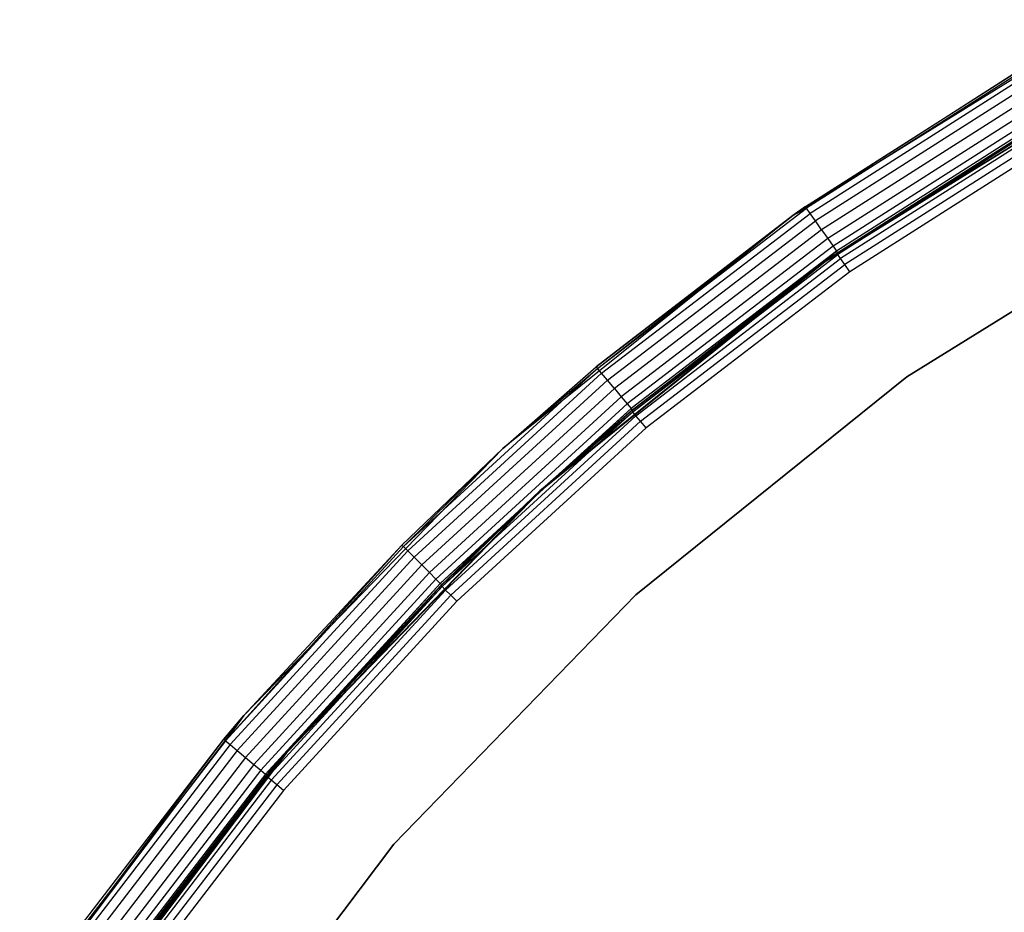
# Model space of a CAD drawing. Extents: x -10.5 to 10.9, y -10.7 to 10.7.
# Tile 10 of 22: x -8.7 to -5.2, y 6.3 to 9.4. Entities that reach past the tile are written whole.
import ezdxf

# ---------------------------------------------------------------- set-up
doc = ezdxf.new("R2010")
doc.units = 0
doc.header["$LTSCALE"] = 2.54
doc.layers.get('0').update_dxf_attribs({"color": 13, "linetype": 'CONTINUOUS'})

# ---------------------------------------------------------------- blocks, each defined once
blk = doc.blocks.new('Z_O_ENIE_LID_ROUND_LED_35W')
at = {"color": 0}
for p, q in [((6.145, 9.4268, 0.3388), (5.0249, 8.7333, 0.3388)), ((6.145, 9.4268, 0.3388), (5.0249, 8.7333, 0.3388)), ((5.8571, 9.2665, 3.9388), (5.0249, 8.7333, 0.3388)), ((5.8571, 9.2665, 3.9388), (5.0249, 8.7333, 0.3388)), ((5.0698, 8.7649, 3.9388), (5.8571, 9.2665, 3.9388)), ((5.0698, 8.7649, 3.9388), (5.8571, 9.2665, 3.9388)), ((5.8609, 9.2599, 3.9771), (5.0742, 8.7587, 3.9771)), ((5.8609, 9.2599, 3.9771), (5.0742, 8.7587, 3.9771)), ((5.8717, 9.2411, 4.0095), (5.0866, 8.7409, 4.0095)), ((5.8717, 9.2411, 4.0095), (5.0866, 8.7409, 4.0095)), ((5.1404, 8.5701, 0.3388), (6.2396, 9.2506, 0.3388)), ((6.2396, 9.2506, 2.2388), (5.1404, 8.5701, 2.2388)), ((5.1404, 8.5701, 2.4388), (6.2396, 9.2506, 2.4388)), ((5.1404, 8.5701, 0.3388), (6.2396, 9.2506, 0.3388)), ((5.1404, 8.5701, 2.4388), (6.2396, 9.2506, 2.4388)), ((6.2396, 9.2506, 2.2388), (5.1404, 8.5701, 2.2388)), ((5.1845, 8.6011, 3.9388), (6.2396, 9.2506, 2.4388)), ((5.1845, 8.6011, 3.9388), (6.2396, 9.2506, 2.4388)), ((5.8879, 9.213, 4.0312), (5.1052, 8.7144, 4.0312)), ((5.8879, 9.213, 4.0312), (5.1052, 8.7144, 4.0312)), ((5.9071, 9.1799, 4.0388), (5.1272, 8.683, 4.0388)), ((5.9071, 9.1799, 4.0388), (5.1272, 8.683, 4.0388)), ((5.9262, 9.1467, 4.0312), (5.1491, 8.6517, 4.0312)), ((5.9262, 9.1467, 4.0312), (5.1491, 8.6517, 4.0312)), ((5.9424, 9.1186, 4.0095), (5.1677, 8.6251, 4.0095)), ((5.9424, 9.1186, 4.0095), (5.1677, 8.6251, 4.0095)), ((5.9533, 9.0999, 3.9771), (5.1801, 8.6073, 3.9771)), ((5.9533, 9.0999, 3.9771), (5.1801, 8.6073, 3.9771)), ((5.9571, 9.0933, 3.9388), (5.1845, 8.6011, 3.9388)), ((5.9571, 9.0933, 3.9388), (5.1845, 8.6011, 3.9388)), ((5.4286, 8.162, 3.6986), (6.4754, 8.8101, 3.6986)), ((6.4754, 8.8101, 2.3986), (5.4286, 8.162, 2.3986)), ((5.4286, 8.162, 3.6986), (6.4754, 8.8101, 3.6986)), ((6.4754, 8.8101, 2.3986), (5.4286, 8.162, 2.3986)), ((4.3341, 8.1908, 3.9771), (5.0742, 8.7587, 3.9771)), ((4.3341, 8.1908, 3.9771), (5.0742, 8.7587, 3.9771)), ((5.0249, 8.7333, 3.9388), (5.0698, 8.7649, 3.9388)), ((5.0698, 8.7649, 3.9388), (5.0249, 8.7333, 0.3388)), ((5.0698, 8.7649, 3.9388), (5.0249, 8.7333, 0.3388)), ((5.0249, 8.7333, 3.9388), (5.0698, 8.7649, 3.9388)), ((5.0249, 8.7333, 3.9388), (5.0742, 8.7587, 3.9771)), ((5.0249, 8.7333, 3.9388), (5.0742, 8.7587, 3.9771)), ((5.0742, 8.7587, 3.9771), (5.0698, 8.7649, 3.9388)), ((5.0742, 8.7587, 3.9771), (5.0698, 8.7649, 3.9388)), ((5.0866, 8.7409, 4.0095), (5.0742, 8.7587, 3.9771)), ((5.0866, 8.7409, 4.0095), (5.0742, 8.7587, 3.9771)), ((5.0249, 8.7333, 0.3388), (3.9985, 7.9074, 0.3388)), ((5.0249, 8.7333, 0.3388), (3.9985, 7.9074, 0.3388)), ((5.0249, 8.7333, 0.3388), (4.3292, 8.1967, 3.9388)), ((4.3292, 8.1967, 3.9388), (5.0249, 8.7333, 3.9388)), ((5.0249, 8.7333, 0.3388), (4.3292, 8.1967, 3.9388)), ((4.3292, 8.1967, 3.9388), (5.0249, 8.7333, 3.9388)), ((4.3341, 8.1908, 3.9771), (5.0249, 8.7333, 3.9388)), ((4.3341, 8.1908, 3.9771), (5.0249, 8.7333, 3.9388)), ((4.3481, 8.1742, 4.0095), (5.0866, 8.7409, 4.0095)), ((4.3481, 8.1742, 4.0095), (5.0866, 8.7409, 4.0095)), ((5.0249, 8.7333, 0.3388), (5.0249, 8.7333, 3.9388)), ((5.0249, 8.7333, 0.3388), (5.0249, 8.7333, 3.9388)), ((5.1052, 8.7144, 4.0312), (5.0866, 8.7409, 4.0095)), ((5.1052, 8.7144, 4.0312), (5.0866, 8.7409, 4.0095)), ((4.3689, 8.1494, 4.0312), (5.1052, 8.7144, 4.0312)), ((4.3689, 8.1494, 4.0312), (5.1052, 8.7144, 4.0312)), ((5.1272, 8.683, 4.0388), (4.3935, 8.1201, 4.0388)), ((5.1272, 8.683, 4.0388), (4.3935, 8.1201, 4.0388)), ((5.1272, 8.683, 4.0388), (5.1052, 8.7144, 4.0312)), ((5.1272, 8.683, 4.0388), (5.1052, 8.7144, 4.0312)), ((5.1272, 8.683, 4.0388), (5.1491, 8.6517, 4.0312)), ((5.1272, 8.683, 4.0388), (5.1491, 8.6517, 4.0312)), ((5.1491, 8.6517, 4.0312), (4.4181, 8.0908, 4.0312)), ((5.1491, 8.6517, 4.0312), (4.4181, 8.0908, 4.0312)), ((5.1491, 8.6517, 4.0312), (5.1677, 8.6251, 4.0095)), ((5.1491, 8.6517, 4.0312), (5.1677, 8.6251, 4.0095)), ((5.1677, 8.6251, 4.0095), (4.439, 8.0659, 4.0095)), ((5.1677, 8.6251, 4.0095), (4.439, 8.0659, 4.0095)), ((5.1677, 8.6251, 4.0095), (5.1801, 8.6073, 3.9771)), ((5.1677, 8.6251, 4.0095), (5.1801, 8.6073, 3.9771)), ((5.1801, 8.6073, 3.9771), (4.4529, 8.0493, 3.9771)), ((5.1801, 8.6073, 3.9771), (4.4529, 8.0493, 3.9771)), ((4.4578, 8.0435, 3.9388), (5.1801, 8.6073, 3.9771)), ((4.4578, 8.0435, 3.9388), (5.1801, 8.6073, 3.9771)), ((5.1404, 8.5701, 3.9388), (5.1801, 8.6073, 3.9771)), ((5.1404, 8.5701, 3.9388), (5.1801, 8.6073, 3.9771)), ((5.1845, 8.6011, 3.9388), (5.1404, 8.5701, 2.4388)), ((5.1845, 8.6011, 3.9388), (5.1404, 8.5701, 2.4388)), ((5.1845, 8.6011, 3.9388), (5.1404, 8.5701, 3.9388)), ((5.1845, 8.6011, 3.9388), (5.1404, 8.5701, 3.9388)), ((5.1845, 8.6011, 3.9388), (5.1801, 8.6073, 3.9771)), ((5.1845, 8.6011, 3.9388), (5.1801, 8.6073, 3.9771)), ((4.1333, 7.7596, 0.3388), (5.1404, 8.5701, 0.3388)), ((5.1404, 8.5701, 2.2388), (4.1333, 7.7596, 2.2388)), ((4.1333, 7.7596, 2.4388), (5.1404, 8.5701, 2.4388)), ((4.1333, 7.7596, 0.3388), (5.1404, 8.5701, 0.3388)), ((4.1333, 7.7596, 2.4388), (5.1404, 8.5701, 2.4388)), ((5.1404, 8.5701, 2.2388), (4.1333, 7.7596, 2.2388)), ((5.1404, 8.5701, 2.4388), (4.4578, 8.0435, 3.9388)), ((5.1404, 8.5701, 3.9388), (4.4578, 8.0435, 3.9388)), ((5.1404, 8.5701, 2.4388), (4.4578, 8.0435, 3.9388)), ((5.1404, 8.5701, 3.9388), (4.4578, 8.0435, 3.9388)), ((5.1404, 8.5701, 0.3388), (5.1404, 8.5701, 2.2388)), ((5.1404, 8.5701, 0.3388), (5.1404, 8.5701, 2.2388)), ((5.1404, 8.5701, 3.9388), (5.1404, 8.5701, 2.4388)), ((5.1404, 8.5701, 3.9388), (5.1404, 8.5701, 2.4388)), ((3.9985, 7.9074, 0.3388), (4.3292, 8.1967, 3.9388)), ((3.9985, 7.9074, 0.3388), (4.3292, 8.1967, 3.9388)), ((3.9985, 7.9074, 3.9388), (4.3292, 8.1967, 3.9388)), ((3.9985, 7.9074, 3.9388), (4.3292, 8.1967, 3.9388)), ((4.3292, 8.1967, 3.9388), (4.3341, 8.1908, 3.9771)), ((4.3292, 8.1967, 3.9388), (4.3341, 8.1908, 3.9771)), ((3.6464, 7.5607, 3.9771), (4.3341, 8.1908, 3.9771)), ((3.6464, 7.5607, 3.9771), (4.3341, 8.1908, 3.9771)), ((3.6617, 7.5453, 4.0095), (4.3481, 8.1742, 4.0095)), ((3.6617, 7.5453, 4.0095), (4.3481, 8.1742, 4.0095)), ((3.9985, 7.9074, 3.9388), (4.3341, 8.1908, 3.9771)), ((3.9985, 7.9074, 3.9388), (4.3341, 8.1908, 3.9771)), ((4.3481, 8.1742, 4.0095), (4.3341, 8.1908, 3.9771)), ((4.3481, 8.1742, 4.0095), (4.3341, 8.1908, 3.9771)), ((4.3689, 8.1494, 4.0312), (4.3481, 8.1742, 4.0095)), ((4.3689, 8.1494, 4.0312), (4.3481, 8.1742, 4.0095)), ((4.4693, 7.3901, 3.6986), (5.4286, 8.162, 3.6986)), ((5.4286, 8.162, 2.3986), (4.4693, 7.3901, 2.3986)), ((4.4693, 7.3901, 3.6986), (5.4286, 8.162, 3.6986)), ((5.4286, 8.162, 2.3986), (4.4693, 7.3901, 2.3986)), ((5.4286, 8.162, 3.6986), (5.4286, 8.162, 2.3986)), ((5.4286, 8.162, 3.6986), (5.4286, 8.162, 2.3986)), ((3.6847, 7.5224, 4.0312), (4.3689, 8.1494, 4.0312)), ((3.6847, 7.5224, 4.0312), (4.3689, 8.1494, 4.0312)), ((4.3935, 8.1201, 4.0388), (4.3689, 8.1494, 4.0312)), ((4.3935, 8.1201, 4.0388), (4.3689, 8.1494, 4.0312)), ((4.3935, 8.1201, 4.0388), (3.7117, 7.4953, 4.0388)), ((4.3935, 8.1201, 4.0388), (3.7117, 7.4953, 4.0388)), ((4.4181, 8.0908, 4.0312), (3.7388, 7.4683, 4.0312)), ((4.4181, 8.0908, 4.0312), (3.7388, 7.4683, 4.0312)), ((4.3935, 8.1201, 4.0388), (4.4181, 8.0908, 4.0312)), ((4.3935, 8.1201, 4.0388), (4.4181, 8.0908, 4.0312)), ((4.4181, 8.0908, 4.0312), (4.439, 8.0659, 4.0095)), ((4.4181, 8.0908, 4.0312), (4.439, 8.0659, 4.0095)), ((4.439, 8.0659, 4.0095), (3.7617, 7.4453, 4.0095)), ((4.439, 8.0659, 4.0095), (3.7617, 7.4453, 4.0095)), ((4.439, 8.0659, 4.0095), (4.4529, 8.0493, 3.9771)), ((4.439, 8.0659, 4.0095), (4.4529, 8.0493, 3.9771)), ((4.4529, 8.0493, 3.9771), (3.7771, 7.43, 3.9771)), ((4.4529, 8.0493, 3.9771), (3.7771, 7.43, 3.9771)), ((4.1333, 7.7596, 3.9388), (4.4529, 8.0493, 3.9771)), ((4.1333, 7.7596, 3.9388), (4.4529, 8.0493, 3.9771)), ((4.4578, 8.0435, 3.9388), (4.1333, 7.7596, 2.4388)), ((4.4578, 8.0435, 3.9388), (4.1333, 7.7596, 2.4388)), ((4.4578, 8.0435, 3.9388), (4.1333, 7.7596, 3.9388)), ((4.4578, 8.0435, 3.9388), (4.1333, 7.7596, 3.9388)), ((4.4578, 8.0435, 3.9388), (4.4529, 8.0493, 3.9771)), ((4.4578, 8.0435, 3.9388), (4.4529, 8.0493, 3.9771)), ((3.9985, 7.9074, 0.3388), (3.0814, 6.9616, 0.3388)), ((3.9985, 7.9074, 0.3388), (3.0814, 6.9616, 0.3388)), ((3.9985, 7.9074, 0.3388), (3.641, 7.566, 3.9388)), ((3.641, 7.566, 3.9388), (3.9985, 7.9074, 3.9388)), ((3.9985, 7.9074, 0.3388), (3.641, 7.566, 3.9388)), ((3.641, 7.566, 3.9388), (3.9985, 7.9074, 3.9388)), ((3.6464, 7.5607, 3.9771), (3.9985, 7.9074, 3.9388)), ((3.6464, 7.5607, 3.9771), (3.9985, 7.9074, 3.9388)), ((3.9985, 7.9074, 0.3388), (3.9985, 7.9074, 3.9388)), ((3.9985, 7.9074, 0.3388), (3.9985, 7.9074, 3.9388)), ((3.2333, 6.8315, 0.3388), (4.1333, 7.7596, 0.3388)), ((4.1333, 7.7596, 2.2388), (3.2333, 6.8315, 2.2388)), ((3.2333, 6.8315, 2.4388), (4.1333, 7.7596, 2.4388)), ((3.2333, 6.8315, 0.3388), (4.1333, 7.7596, 0.3388)), ((3.2333, 6.8315, 2.4388), (4.1333, 7.7596, 2.4388)), ((4.1333, 7.7596, 2.2388), (3.2333, 6.8315, 2.2388)), ((4.1333, 7.7596, 3.9388), (3.7771, 7.43, 3.9771)), ((4.1333, 7.7596, 3.9388), (3.7771, 7.43, 3.9771)), ((4.1333, 7.7596, 2.4388), (3.7824, 7.4246, 3.9388)), ((4.1333, 7.7596, 3.9388), (3.7824, 7.4246, 3.9388)), ((4.1333, 7.7596, 2.4388), (3.7824, 7.4246, 3.9388)), ((4.1333, 7.7596, 3.9388), (3.7824, 7.4246, 3.9388)), ((4.1333, 7.7596, 0.3388), (4.1333, 7.7596, 2.2388)), ((4.1333, 7.7596, 0.3388), (4.1333, 7.7596, 2.2388)), ((4.1333, 7.7596, 3.9388), (4.1333, 7.7596, 2.4388)), ((4.1333, 7.7596, 3.9388), (4.1333, 7.7596, 2.4388)), ((3.641, 7.566, 3.9388), (3.0162, 6.8729, 3.9771)), ((3.641, 7.566, 3.9388), (3.0162, 6.8729, 3.9771)), ((3.6464, 7.5607, 3.9771), (3.0162, 6.8729, 3.9771)), ((3.6464, 7.5607, 3.9771), (3.0162, 6.8729, 3.9771)), ((3.6617, 7.5453, 4.0095), (3.0328, 6.859, 4.0095)), ((3.6617, 7.5453, 4.0095), (3.0328, 6.859, 4.0095)), ((3.0814, 6.9616, 0.3388), (3.641, 7.566, 3.9388)), ((3.0814, 6.9616, 0.3388), (3.641, 7.566, 3.9388)), ((3.0814, 6.9616, 3.9388), (3.641, 7.566, 3.9388)), ((3.0814, 6.9616, 3.9388), (3.641, 7.566, 3.9388)), ((3.641, 7.566, 3.9388), (3.6464, 7.5607, 3.9771)), ((3.641, 7.566, 3.9388), (3.6464, 7.5607, 3.9771)), ((3.6617, 7.5453, 4.0095), (3.6464, 7.5607, 3.9771)), ((3.6617, 7.5453, 4.0095), (3.6464, 7.5607, 3.9771)), ((3.6847, 7.5224, 4.0312), (3.6617, 7.5453, 4.0095)), ((3.6847, 7.5224, 4.0312), (3.6617, 7.5453, 4.0095)), ((3.6847, 7.5224, 4.0312), (3.0577, 6.8381, 4.0312)), ((3.6847, 7.5224, 4.0312), (3.0577, 6.8381, 4.0312)), ((3.7117, 7.4953, 4.0388), (3.6847, 7.5224, 4.0312)), ((3.7117, 7.4953, 4.0388), (3.6847, 7.5224, 4.0312)), ((3.7117, 7.4953, 4.0388), (3.087, 6.8135, 4.0388)), ((3.7117, 7.4953, 4.0388), (3.087, 6.8135, 4.0388)), ((3.7388, 7.4683, 4.0312), (3.1163, 6.789, 4.0312)), ((3.7388, 7.4683, 4.0312), (3.1163, 6.789, 4.0312)), ((3.7117, 7.4953, 4.0388), (3.7388, 7.4683, 4.0312)), ((3.7117, 7.4953, 4.0388), (3.7388, 7.4683, 4.0312)), ((3.7388, 7.4683, 4.0312), (3.7617, 7.4453, 4.0095)), ((3.7388, 7.4683, 4.0312), (3.7617, 7.4453, 4.0095)), ((3.7617, 7.4453, 4.0095), (3.1412, 6.7681, 4.0095)), ((3.7617, 7.4453, 4.0095), (3.1412, 6.7681, 4.0095)), ((3.7771, 7.43, 3.9771), (3.1578, 6.7542, 3.9771)), ((3.7771, 7.43, 3.9771), (3.1578, 6.7542, 3.9771)), ((3.2333, 6.8315, 3.9388), (3.7771, 7.43, 3.9771)), ((3.2333, 6.8315, 3.9388), (3.7771, 7.43, 3.9771)), ((3.7617, 7.4453, 4.0095), (3.7771, 7.43, 3.9771)), ((3.7617, 7.4453, 4.0095), (3.7771, 7.43, 3.9771)), ((3.7824, 7.4246, 3.9388), (3.7771, 7.43, 3.9771)), ((3.7824, 7.4246, 3.9388), (3.7771, 7.43, 3.9771)), ((3.7824, 7.4246, 3.9388), (3.2333, 6.8315, 2.4388)), ((3.7824, 7.4246, 3.9388), (3.2333, 6.8315, 2.4388)), ((3.7824, 7.4246, 3.9388), (3.2333, 6.8315, 3.9388)), ((3.7824, 7.4246, 3.9388), (3.2333, 6.8315, 3.9388)), ((3.6122, 6.5062, 3.6986), (4.4693, 7.3901, 3.6986)), ((4.4693, 7.3901, 2.3986), (3.6122, 6.5062, 2.3986)), ((3.6122, 6.5062, 3.6986), (4.4693, 7.3901, 3.6986)), ((4.4693, 7.3901, 2.3986), (3.6122, 6.5062, 2.3986)), ((4.4693, 7.3901, 3.6986), (4.4693, 7.3901, 2.3986)), ((4.4693, 7.3901, 3.6986), (4.4693, 7.3901, 2.3986)), ((3.0814, 6.9616, 0.3388), (2.2875, 5.9103, 0.3388)), ((3.0814, 6.9616, 0.3388), (2.2875, 5.9103, 0.3388)), ((3.0814, 6.9616, 0.3388), (3.0104, 6.8778, 3.9388)), ((3.0104, 6.8778, 3.9388), (3.0814, 6.9616, 3.9388)), ((3.0814, 6.9616, 0.3388), (3.0104, 6.8778, 3.9388)), ((3.0104, 6.8778, 3.9388), (3.0814, 6.9616, 3.9388)), ((3.0814, 6.9616, 3.9388), (3.0162, 6.8729, 3.9771)), ((3.0814, 6.9616, 3.9388), (3.0162, 6.8729, 3.9771)), ((3.0814, 6.9616, 0.3388), (3.0814, 6.9616, 3.9388)), ((3.0814, 6.9616, 0.3388), (3.0814, 6.9616, 3.9388)), ((2.2875, 5.9103, 0.3388), (3.0104, 6.8778, 3.9388)), ((2.2875, 5.9103, 0.3388), (3.0104, 6.8778, 3.9388)), ((2.4421, 6.1373, 3.9388), (3.0104, 6.8778, 3.9388)), ((2.4421, 6.1373, 3.9388), (3.0104, 6.8778, 3.9388)), ((3.0162, 6.8729, 3.9771), (2.4484, 6.1329, 3.9771)), ((3.0162, 6.8729, 3.9771), (2.4484, 6.1329, 3.9771)), ((3.0162, 6.8729, 3.9771), (3.0104, 6.8778, 3.9388)), ((3.0162, 6.8729, 3.9771), (3.0104, 6.8778, 3.9388)), ((3.0162, 6.8729, 3.9771), (3.0328, 6.859, 4.0095)), ((3.0162, 6.8729, 3.9771), (3.0328, 6.859, 4.0095)), ((3.0328, 6.859, 4.0095), (2.4661, 6.1205, 4.0095)), ((3.0328, 6.859, 4.0095), (2.4661, 6.1205, 4.0095)), ((3.0577, 6.8381, 4.0312), (2.4927, 6.1019, 4.0312)), ((3.0577, 6.8381, 4.0312), (2.4927, 6.1019, 4.0312)), ((3.0328, 6.859, 4.0095), (3.0577, 6.8381, 4.0312)), ((3.0328, 6.859, 4.0095), (3.0577, 6.8381, 4.0312)), ((3.0577, 6.8381, 4.0312), (3.087, 6.8135, 4.0388)), ((3.0577, 6.8381, 4.0312), (3.087, 6.8135, 4.0388)), ((2.4542, 5.7998, 0.3388), (3.2333, 6.8315, 0.3388)), ((3.2333, 6.8315, 2.2388), (2.4542, 5.7998, 2.2388)), ((2.4542, 5.7998, 2.4388), (3.2333, 6.8315, 2.4388)), ((2.4542, 5.7998, 0.3388), (3.2333, 6.8315, 0.3388)), ((2.4542, 5.7998, 2.4388), (3.2333, 6.8315, 2.4388)), ((3.2333, 6.8315, 2.2388), (2.4542, 5.7998, 2.2388)), ((3.087, 6.8135, 4.0388), (2.5241, 6.0799, 4.0388)), ((3.087, 6.8135, 4.0388), (2.5241, 6.0799, 4.0388)), ((3.2333, 6.8315, 2.4388), (2.606, 6.0226, 3.9388)), ((3.2333, 6.8315, 2.4388), (2.606, 6.0226, 3.9388)), ((3.087, 6.8135, 4.0388), (3.1163, 6.789, 4.0312)), ((3.087, 6.8135, 4.0388), (3.1163, 6.789, 4.0312)), ((3.2333, 6.8315, 3.9388), (3.1578, 6.7542, 3.9771)), ((3.2333, 6.8315, 3.9388), (3.1578, 6.7542, 3.9771)), ((3.2333, 6.8315, 2.4388), (3.1636, 6.7493, 3.9388)), ((3.2333, 6.8315, 3.9388), (3.1636, 6.7493, 3.9388)), ((3.2333, 6.8315, 2.4388), (3.1636, 6.7493, 3.9388)), ((3.2333, 6.8315, 3.9388), (3.1636, 6.7493, 3.9388)), ((3.2333, 6.8315, 0.3388), (3.2333, 6.8315, 2.2388)), ((3.2333, 6.8315, 0.3388), (3.2333, 6.8315, 2.2388)), ((3.2333, 6.8315, 3.9388), (3.2333, 6.8315, 2.4388)), ((3.2333, 6.8315, 3.9388), (3.2333, 6.8315, 2.4388)), ((3.1163, 6.789, 4.0312), (2.5554, 6.058, 4.0312)), ((3.1163, 6.789, 4.0312), (2.5554, 6.058, 4.0312)), ((3.1412, 6.7681, 4.0095), (2.582, 6.0394, 4.0095)), ((3.1412, 6.7681, 4.0095), (2.582, 6.0394, 4.0095)), ((3.1163, 6.789, 4.0312), (3.1412, 6.7681, 4.0095)), ((3.1163, 6.789, 4.0312), (3.1412, 6.7681, 4.0095)), ((3.1412, 6.7681, 4.0095), (3.1578, 6.7542, 3.9771)), ((3.1412, 6.7681, 4.0095), (3.1578, 6.7542, 3.9771)), ((3.1578, 6.7542, 3.9771), (2.5997, 6.0269, 3.9771)), ((3.1578, 6.7542, 3.9771), (2.5997, 6.0269, 3.9771)), ((3.1636, 6.7493, 3.9388), (2.606, 6.0226, 3.9388)), ((3.1636, 6.7493, 3.9388), (2.606, 6.0226, 3.9388)), ((3.1636, 6.7493, 3.9388), (3.1578, 6.7542, 3.9771)), ((3.1636, 6.7493, 3.9388), (3.1578, 6.7542, 3.9771)), ((2.8703, 5.5236, 3.6986), (3.6122, 6.5062, 3.6986)), ((3.6122, 6.5062, 2.3986), (2.8703, 5.5236, 2.3986)), ((2.8703, 5.5236, 3.6986), (3.6122, 6.5062, 3.6986)), ((3.6122, 6.5062, 2.3986), (2.8703, 5.5236, 2.3986)), ((3.6122, 6.5062, 3.6986), (3.6122, 6.5062, 2.3986)), ((3.6122, 6.5062, 3.6986), (3.6122, 6.5062, 2.3986))]:
    blk.add_line(p, q, dxfattribs=at)
blk = doc.blocks.new('GRUPUJ_4')
at = {"color": 0}
for p, q in [((5.7291, 19.9492, 2.3633), (4.63, 19.2686, 2.3633)), ((5.7291, 19.9492, 2.3633), (4.63, 19.2686, 2.3633)), ((4.63, 19.2686, 2.3633), (5.4466, 19.7918, 3.7833)), ((4.63, 19.2686, 2.3633), (5.4466, 19.7918, 3.7833)), ((4.674, 19.2996, 3.7833), (5.4466, 19.7918, 3.7833)), ((4.674, 19.2996, 3.7833), (5.4466, 19.7918, 3.7833)), ((5.4496, 19.7865, 3.814), (4.6775, 19.2946, 3.814)), ((5.4496, 19.7865, 3.814), (4.6775, 19.2946, 3.814)), ((5.4583, 19.7715, 3.8399), (4.6875, 19.2804, 3.8399)), ((5.4583, 19.7715, 3.8399), (4.6875, 19.2804, 3.8399)), ((5.4713, 19.749, 3.8573), (4.7024, 19.2592, 3.8573)), ((5.4713, 19.749, 3.8573), (4.7024, 19.2592, 3.8573)), ((5.4866, 19.7225, 3.8633), (4.7199, 19.2341, 3.8633)), ((5.4866, 19.7225, 3.8633), (4.7199, 19.2341, 3.8633)), ((3.9512, 18.7373, 3.814), (4.6775, 19.2946, 3.814)), ((3.9512, 18.7373, 3.814), (4.6775, 19.2946, 3.814)), ((4.63, 19.2686, 2.3633), (4.674, 19.2996, 3.7833)), ((4.63, 19.2686, 3.7833), (4.674, 19.2996, 3.7833)), ((4.63, 19.2686, 2.3633), (4.674, 19.2996, 3.7833)), ((4.63, 19.2686, 3.7833), (4.674, 19.2996, 3.7833)), ((4.63, 19.2686, 3.7833), (4.6775, 19.2946, 3.814)), ((4.63, 19.2686, 3.7833), (4.6775, 19.2946, 3.814)), ((4.6775, 19.2946, 3.814), (4.674, 19.2996, 3.7833)), ((4.6775, 19.2946, 3.814), (4.674, 19.2996, 3.7833)), ((4.6875, 19.2804, 3.8399), (4.6775, 19.2946, 3.814)), ((4.6875, 19.2804, 3.8399), (4.6775, 19.2946, 3.814)), ((4.63, 19.2686, 2.3633), (3.6228, 18.4581, 2.3633)), ((4.63, 19.2686, 2.3633), (3.6228, 18.4581, 2.3633)), ((3.9473, 18.742, 3.7833), (4.63, 19.2686, 2.3633)), ((3.9473, 18.742, 3.7833), (4.63, 19.2686, 3.7833)), ((3.9473, 18.742, 3.7833), (4.63, 19.2686, 2.3633)), ((3.9473, 18.742, 3.7833), (4.63, 19.2686, 3.7833)), ((3.9512, 18.7373, 3.814), (4.63, 19.2686, 3.7833)), ((3.9512, 18.7373, 3.814), (4.63, 19.2686, 3.7833)), ((3.9624, 18.7241, 3.8399), (4.6875, 19.2804, 3.8399)), ((3.9624, 18.7241, 3.8399), (4.6875, 19.2804, 3.8399)), ((3.9791, 18.7042, 3.8573), (4.7024, 19.2592, 3.8573)), ((3.9791, 18.7042, 3.8573), (4.7024, 19.2592, 3.8573)), ((4.63, 19.2686, 3.7833), (4.63, 19.2686, 2.3633)), ((4.63, 19.2686, 3.7833), (4.63, 19.2686, 2.3633)), ((4.7024, 19.2592, 3.8573), (4.6875, 19.2804, 3.8399)), ((4.7024, 19.2592, 3.8573), (4.6875, 19.2804, 3.8399)), ((4.7199, 19.2341, 3.8633), (4.7024, 19.2592, 3.8573)), ((4.7199, 19.2341, 3.8633), (4.7024, 19.2592, 3.8573)), ((4.7199, 19.2341, 3.8633), (3.9988, 18.6807, 3.8633)), ((4.7199, 19.2341, 3.8633), (3.9988, 18.6807, 3.8633)), ((3.2763, 18.1189, 3.814), (3.9512, 18.7373, 3.814)), ((3.2763, 18.1189, 3.814), (3.9512, 18.7373, 3.814)), ((3.6228, 18.4581, 2.3633), (3.9473, 18.742, 3.7833)), ((3.6228, 18.4581, 3.7833), (3.9473, 18.742, 3.7833)), ((3.6228, 18.4581, 2.3633), (3.9473, 18.742, 3.7833)), ((3.6228, 18.4581, 3.7833), (3.9473, 18.742, 3.7833)), ((3.6228, 18.4581, 3.7833), (3.9512, 18.7373, 3.814)), ((3.6228, 18.4581, 3.7833), (3.9512, 18.7373, 3.814)), ((3.9473, 18.742, 3.7833), (3.9512, 18.7373, 3.814)), ((3.9473, 18.742, 3.7833), (3.9512, 18.7373, 3.814)), ((3.9624, 18.7241, 3.8399), (3.9512, 18.7373, 3.814)), ((3.9624, 18.7241, 3.8399), (3.9512, 18.7373, 3.814)), ((3.2885, 18.1066, 3.8399), (3.9624, 18.7241, 3.8399)), ((3.2885, 18.1066, 3.8399), (3.9624, 18.7241, 3.8399)), ((3.3069, 18.0882, 3.8573), (3.9791, 18.7042, 3.8573)), ((3.3069, 18.0882, 3.8573), (3.9791, 18.7042, 3.8573)), ((3.9791, 18.7042, 3.8573), (3.9624, 18.7241, 3.8399)), ((3.9791, 18.7042, 3.8573), (3.9624, 18.7241, 3.8399)), ((3.9988, 18.6807, 3.8633), (3.9791, 18.7042, 3.8573)), ((3.9988, 18.6807, 3.8633), (3.9791, 18.7042, 3.8573)), ((3.9988, 18.6807, 3.8633), (3.3285, 18.0666, 3.8633)), ((3.9988, 18.6807, 3.8633), (3.3285, 18.0666, 3.8633)), ((3.6228, 18.4581, 2.3633), (2.7228, 17.53, 2.3633)), ((3.6228, 18.4581, 2.3633), (2.7228, 17.53, 2.3633)), ((3.272, 18.1232, 3.7833), (3.6228, 18.4581, 2.3633)), ((3.272, 18.1232, 3.7833), (3.6228, 18.4581, 2.3633)), ((3.272, 18.1232, 3.7833), (3.6228, 18.4581, 3.7833)), ((3.272, 18.1232, 3.7833), (3.6228, 18.4581, 3.7833)), ((3.2763, 18.1189, 3.814), (3.6228, 18.4581, 3.7833)), ((3.2763, 18.1189, 3.814), (3.6228, 18.4581, 3.7833)), ((3.6228, 18.4581, 3.7833), (3.6228, 18.4581, 2.3633)), ((3.6228, 18.4581, 3.7833), (3.6228, 18.4581, 2.3633)), ((3.2763, 18.1189, 3.814), (2.6578, 17.4439, 3.814)), ((3.2763, 18.1189, 3.814), (2.6578, 17.4439, 3.814)), ((3.2885, 18.1066, 3.8399), (2.6711, 17.4327, 3.8399)), ((3.2885, 18.1066, 3.8399), (2.6711, 17.4327, 3.8399)), ((2.7228, 17.53, 3.7833), (3.272, 18.1232, 3.7833)), ((2.7228, 17.53, 2.3633), (3.272, 18.1232, 3.7833)), ((2.7228, 17.53, 2.3633), (3.272, 18.1232, 3.7833)), ((2.7228, 17.53, 3.7833), (3.272, 18.1232, 3.7833)), ((3.2763, 18.1189, 3.814), (2.7228, 17.53, 3.7833)), ((3.2763, 18.1189, 3.814), (2.7228, 17.53, 3.7833)), ((3.272, 18.1232, 3.7833), (3.2763, 18.1189, 3.814)), ((3.272, 18.1232, 3.7833), (3.2763, 18.1189, 3.814)), ((3.2885, 18.1066, 3.8399), (3.2763, 18.1189, 3.814)), ((3.2885, 18.1066, 3.8399), (3.2763, 18.1189, 3.814)), ((3.3069, 18.0882, 3.8573), (3.2885, 18.1066, 3.8399)), ((3.3069, 18.0882, 3.8573), (3.2885, 18.1066, 3.8399)), ((3.3069, 18.0882, 3.8573), (2.691, 17.4161, 3.8573)), ((3.3069, 18.0882, 3.8573), (2.691, 17.4161, 3.8573)), ((3.3285, 18.0666, 3.8633), (2.7144, 17.3964, 3.8633)), ((3.3285, 18.0666, 3.8633), (2.7144, 17.3964, 3.8633)), ((3.3285, 18.0666, 3.8633), (3.3069, 18.0882, 3.8573)), ((3.3285, 18.0666, 3.8633), (3.3069, 18.0882, 3.8573)), ((2.7228, 17.53, 2.3633), (1.9438, 16.4984, 2.3633)), ((2.7228, 17.53, 2.3633), (1.9438, 16.4984, 2.3633)), ((2.6531, 17.4478, 3.7833), (2.7228, 17.53, 2.3633)), ((2.6531, 17.4478, 3.7833), (2.7228, 17.53, 3.7833)), ((2.6531, 17.4478, 3.7833), (2.7228, 17.53, 2.3633)), ((2.6531, 17.4478, 3.7833), (2.7228, 17.53, 3.7833)), ((2.6578, 17.4439, 3.814), (2.7228, 17.53, 3.7833)), ((2.6578, 17.4439, 3.814), (2.7228, 17.53, 3.7833)), ((2.7228, 17.53, 3.7833), (2.7228, 17.53, 2.3633)), ((2.7228, 17.53, 3.7833), (2.7228, 17.53, 2.3633)), ((2.6531, 17.4478, 3.7833), (1.9438, 16.4984, 2.3633)), ((2.6531, 17.4478, 3.7833), (1.9438, 16.4984, 2.3633)), ((2.0955, 16.7211, 3.7833), (2.6531, 17.4478, 3.7833)), ((2.0955, 16.7211, 3.7833), (2.6531, 17.4478, 3.7833)), ((2.6578, 17.4439, 3.814), (2.1005, 16.7176, 3.814)), ((2.6578, 17.4439, 3.814), (2.1005, 16.7176, 3.814)), ((2.6531, 17.4478, 3.7833), (2.6578, 17.4439, 3.814)), ((2.6531, 17.4478, 3.7833), (2.6578, 17.4439, 3.814)), ((2.6711, 17.4327, 3.8399), (2.6578, 17.4439, 3.814)), ((2.6711, 17.4327, 3.8399), (2.6578, 17.4439, 3.814)), ((2.6711, 17.4327, 3.8399), (2.1147, 16.7077, 3.8399)), ((2.6711, 17.4327, 3.8399), (2.1147, 16.7077, 3.8399)), ((2.691, 17.4161, 3.8573), (2.136, 16.6928, 3.8573)), ((2.691, 17.4161, 3.8573), (2.136, 16.6928, 3.8573)), ((2.691, 17.4161, 3.8573), (2.6711, 17.4327, 3.8399)), ((2.691, 17.4161, 3.8573), (2.6711, 17.4327, 3.8399)), ((2.7144, 17.3964, 3.8633), (2.691, 17.4161, 3.8573)), ((2.7144, 17.3964, 3.8633), (2.691, 17.4161, 3.8573)), ((2.7144, 17.3964, 3.8633), (2.161, 16.6752, 3.8633)), ((2.7144, 17.3964, 3.8633), (2.161, 16.6752, 3.8633))]:
    blk.add_line(p, q, dxfattribs=at)
blk.add_blockref('Z_O_ENIE_LID_ROUND_LED_35W', (-0.5071, 10.7, -0.0388), dxfattribs=at)

msp = doc.modelspace()

# ---------------------------------------------------------------- block references
at = {"color": 0}
msp.add_blockref('GRUPUJ_4', (-10.4929, -10.7, 0.0388), dxfattribs=at)

doc.saveas('drawing.dxf')
